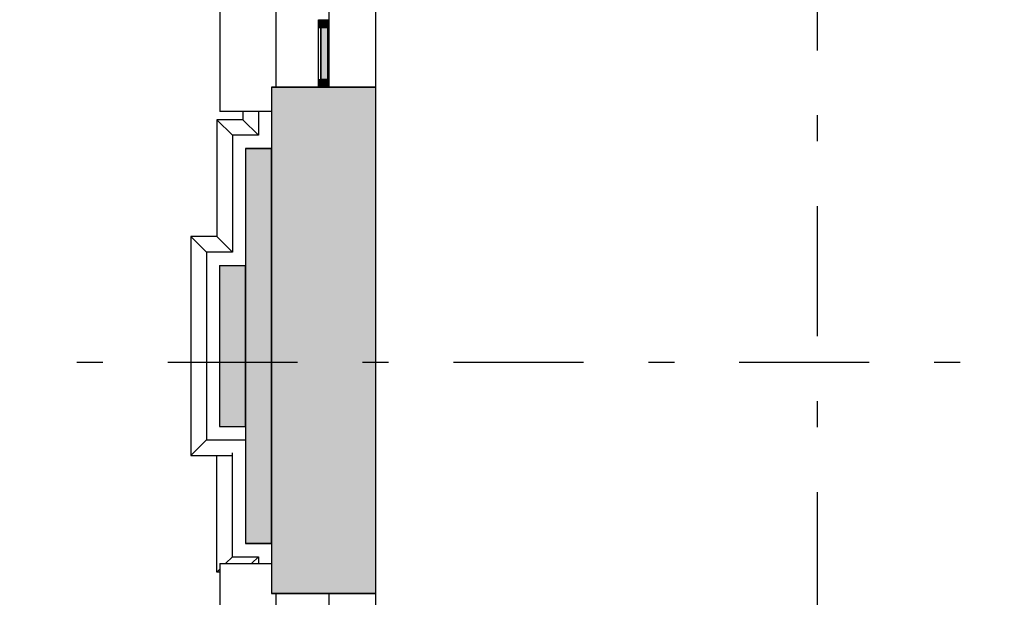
# Model space of a CAD drawing. Extents: x 2 to 87, y -108 to 11.
# Tile 186 of 256: x 9.16 to 12.95, y -25.31 to -23.09. Entities that reach past the tile are written whole.
import ezdxf

# ---------------------------------------------------------------- set-up
doc = ezdxf.new("R2010")
doc.units = 0
doc.header["$MEASUREMENT"] = 0
doc.linetypes.add('DASHDOT', pattern=[1, 0.5, -0.25, 0, -0.25])
for name, color, linetype in [('11', 7, 'CONTINUOUS'), ('2', 7, 'CONTINUOUS'), ('25', 7, 'CONTINUOUS'), ('3', 7, 'CONTINUOUS'), ('5', 7, 'CONTINUOUS')]:
    doc.layers.add(name, color=color, linetype=linetype)

# ---------------------------------------------------------------- blocks, each defined once
blk = doc.blocks.new('*N154')
at = {"layer": '25', "color": 62, "linetype": 'Continuous'}
for p, q in [((10.0276, -23.585), (10.1276, -23.585)), ((10.0276, -23.585), (10.0276, -24.2849)), ((10.1276, -23.585), (10.1276, -24.2849)), ((10.0276, -24.2849), (10.0276, -25.105)), ((10.1276, -24.2849), (10.1276, -25.105)), ((10.0276, -25.105), (10.1276, -25.105))]:
    blk.add_line(p, q, dxfattribs=at)
for points in [[(10.0276, -23.585), (10.0276, -23.585), (10.1276, -23.585)], [(10.0276, -23.585), (10.0276, -24.2849), (10.1276, -24.2849)], [(10.0276, -23.585), (10.1276, -23.585), (10.1276, -24.2849)], [(10.0276, -24.2849), (10.0276, -25.105), (10.1276, -25.105)], [(10.0276, -24.2849), (10.1276, -24.2849), (10.1276, -25.105)], [(10.0276, -25.105), (10.0276, -25.105), (10.1276, -25.105)]]:
    blk.add_solid(points, dxfattribs=at)
blk = doc.blocks.new('*N156')
at = {"layer": '25', "color": 62, "linetype": 'Continuous'}
for p, q in [((9.9276, -24.035), (10.0276, -24.035)), ((9.9276, -24.035), (9.9276, -24.2849)), ((10.0276, -24.035), (10.0276, -24.2849)), ((9.9276, -24.2849), (9.9276, -24.655)), ((10.0276, -24.2849), (10.0276, -24.655)), ((9.9276, -24.655), (10.0276, -24.655))]:
    blk.add_line(p, q, dxfattribs=at)
for points in [[(9.9276, -24.035), (9.9276, -24.035), (10.0276, -24.035)], [(9.9276, -24.035), (9.9276, -24.2849), (10.0276, -24.2849)], [(9.9276, -24.035), (10.0276, -24.035), (10.0276, -24.2849)], [(9.9276, -24.2849), (9.9276, -24.655), (10.0276, -24.655)], [(9.9276, -24.2849), (10.0276, -24.2849), (10.0276, -24.655)], [(9.9276, -24.655), (9.9276, -24.655), (10.0276, -24.655)]]:
    blk.add_solid(points, dxfattribs=at)
blk = doc.blocks.new('*N276')
at = {"layer": '11', "color": 62, "linetype": 'Continuous'}
for p, q in [((0.0145, 0.1), (-0.0105, 0.1)), ((-0.0105, 0.1), (-0.0105, -0.1)), ((0.0145, 0.1), (0.0145, -0.1)), ((0.0145, -0.1), (-0.0105, -0.1))]:
    blk.add_line(p, q, dxfattribs=at)
for points in [[(0.0145, 0.1), (-0.0105, 0.1), (-0.0105, -0.1)], [(0.0145, 0.1), (0.0145, -0.1), (-0.0105, -0.1)], [(-0.0105, 0.1), (-0.0105, 0.1), (-0.0105, -0.1)], [(0.0145, 0.1), (0.0145, 0.1), (0.0145, -0.1)]]:
    blk.add_solid(points, dxfattribs=at)
blk = doc.blocks.new('*N277')
at = {"layer": '3', "color": 62, "linetype": 'Continuous'}
for p, q in [((-0.02, 0.03), (-0.02, 0)), ((-0.02, 0.03), (0.02, 0.03)), ((-0.02, 0), (0.02, 0)), ((0.02, 0.03), (0.02, 0))]:
    blk.add_line(p, q, dxfattribs=at)
for points in [[(-0.02, 0.03), (-0.02, 0.03), (-0.02, 0)], [(-0.02, 0.03), (0.02, 0.03), (0.02, 0)], [(-0.02, 0.03), (-0.02, 0), (0.02, 0)], [(0.02, 0.03), (0.02, 0.03), (0.02, 0)]]:
    blk.add_solid(points, dxfattribs=at)
blk = doc.blocks.new('*N280')
at = {"layer": '3', "color": 62, "linetype": 'Continuous'}
for p, q in [((-0.02, 0.015), (-0.02, -0.015)), ((-0.02, 0.015), (0.02, 0.015)), ((0.02, 0.015), (0.02, -0.015)), ((-0.02, -0.015), (0.02, -0.015))]:
    blk.add_line(p, q, dxfattribs=at)
for points in [[(-0.02, 0.015), (-0.02, 0.015), (-0.02, -0.015)], [(-0.02, 0.015), (0.02, 0.015), (0.02, -0.015)], [(-0.02, 0.015), (-0.02, -0.015), (0.02, -0.015)], [(0.02, 0.015), (0.02, 0.015), (0.02, -0.015)]]:
    blk.add_solid(points, dxfattribs=at)

msp = doc.modelspace()

# ---------------------------------------------------------------- linework, layer by layer
at = {"layer": '11', "color": 62, "linetype": 'Continuous'}
for p, q in [((10.3171, -23.3196), (10.3171, -23.1196)), ((10.3171, -23.1196), (10.3421, -23.1196)), ((10.3421, -23.1196), (10.3421, -23.3196)), ((10.3171, -23.3196), (10.3421, -23.3196))]:
    msp.add_line(p, q, dxfattribs=at)
at = {"layer": '2', "color": 62, "linetype": 'Continuous'}
for p, q in [((9.9285, -20.6234), (9.9285, -23.4434)), ((10.5276, -22.1075), (10.5276, -26.5569)), ((10.1453, -23.3496), (10.1453, -22.2496)), ((10.3485, -23.3496), (10.3485, -22.2496)), ((10.1276, -23.3496), (10.1276, -25.2969)), ((10.5276, -23.3496), (10.1276, -23.3496)), ((10.1276, -23.4434), (9.9285, -23.4434)), ((10.0169, -23.4433), (10.0169, -23.4743)), ((10.0769, -23.4433), (10.0769, -23.5343)), ((9.9769, -23.5343), (9.9169, -23.4743)), ((9.9169, -23.4743), (9.9169, -23.9243)), ((10.0169, -23.4743), (9.9169, -23.4743)), ((10.0769, -23.5343), (10.0169, -23.4743)), ((9.9769, -23.5343), (9.9769, -23.9843)), ((10.0769, -23.5343), (9.9769, -23.5343)), ((10.0276, -23.585), (10.0276, -25.105)), ((10.1276, -23.585), (10.0276, -23.585)), ((10.1276, -25.105), (10.1276, -23.585)), ((9.8769, -23.9843), (9.8169, -23.9243)), ((9.8169, -23.9243), (9.8169, -24.7657)), ((9.9169, -23.9243), (9.8169, -23.9243)), ((9.9769, -23.9843), (9.9169, -23.9243)), ((9.8769, -23.9843), (9.8769, -24.7057)), ((9.9769, -23.9843), (9.8769, -23.9843)), ((9.9276, -24.035), (9.9276, -24.655)), ((9.9276, -24.035), (10.0276, -24.035)), ((10.0276, -24.655), (10.0276, -24.035)), ((9.9276, -24.655), (10.0276, -24.655)), ((9.8769, -24.7057), (9.8169, -24.7657)), ((9.8769, -24.7057), (10.0276, -24.7057)), ((9.8169, -24.7657), (9.9769, -24.7657)), ((9.9169, -25.2157), (9.9169, -24.7657)), ((9.9769, -25.1557), (9.9769, -24.756)), ((10.1276, -25.105), (10.0276, -25.105)), ((9.9507, -25.1819), (9.9769, -25.1557)), ((9.9769, -25.1557), (10.0769, -25.1557)), ((10.0507, -25.1819), (10.0769, -25.1557)), ((10.0769, -25.1557), (10.0769, -25.1819)), ((9.9285, -25.1819), (10.1276, -25.1819)), ((9.9285, -25.1819), (9.9285, -26.5819)), ((9.9169, -25.2157), (9.9285, -25.204)), ((9.9285, -25.2157), (9.9169, -25.2157)), ((10.5276, -25.2969), (10.1276, -25.2969)), ((10.1453, -26.3969), (10.1453, -25.2969)), ((10.3485, -26.3969), (10.3485, -25.2969))]:
    msp.add_line(p, q, dxfattribs=at)
at = {"layer": '25', "color": 62, "linetype": 'Continuous'}
for p, q in [((10.1276, -23.3496), (10.5276, -23.3496)), ((10.1276, -23.3496), (10.1276, -25.2969)), ((10.5276, -23.3496), (10.5276, -25.2969)), ((10.1276, -25.2969), (10.5276, -25.2969))]:
    msp.add_line(p, q, dxfattribs=at)
for points in [[(10.1276, -23.3496), (10.1276, -23.3496), (10.5276, -23.3496)], [(10.1276, -23.3496), (10.1276, -25.2969), (10.5276, -25.2969)], [(10.1276, -23.3496), (10.5276, -23.3496), (10.5276, -25.2969)], [(10.1276, -25.2969), (10.1276, -25.2969), (10.5276, -25.2969)]]:
    msp.add_solid(points, dxfattribs=at)
at = {"layer": '3', "color": 62, "linetype": 'Continuous'}
for p, q in [((10.3076, -23.1196), (10.3076, -23.0896)), ((10.3476, -23.0896), (10.3476, -23.1196)), ((10.3076, -23.3196), (10.3076, -23.1196)), ((10.3076, -23.1196), (10.3476, -23.1196)), ((10.3476, -23.1196), (10.3476, -23.3196)), ((10.3076, -23.3496), (10.3076, -23.3196)), ((10.3076, -23.3196), (10.3476, -23.3196)), ((10.3476, -23.3196), (10.3476, -23.3496)), ((10.3076, -23.3496), (10.3476, -23.3496))]:
    msp.add_line(p, q, dxfattribs=at)
at = {"layer": '5', "color": 7, "linetype": 'DASHDOT'}
for p, q in [((10.5276, -7.3075), (10.5276, -96.5075)), ((12.2276, -7.3075), (12.2276, -96.5075)), ((7.5276, -24.4075), (52.6276, -24.4075))]:
    msp.add_line(p, q, dxfattribs=at)

# ---------------------------------------------------------------- block references
at = {"layer": '11', "color": 62, "linetype": 'Continuous'}
msp.add_blockref('*N276', (10.3276, -23.2196), dxfattribs=at)
at = {"layer": '25', "color": 62, "linetype": 'Continuous'}
for name in ['*N156', '*N154']:
    msp.add_blockref(name, (0, 0), dxfattribs=at)
at = {"layer": '3', "color": 62, "linetype": 'Continuous'}
for name, p in [('*N280', (10.3276, -23.1046)), ('*N277', (10.3276, -23.3496))]:
    msp.add_blockref(name, p, dxfattribs=at)

doc.saveas('drawing.dxf')
